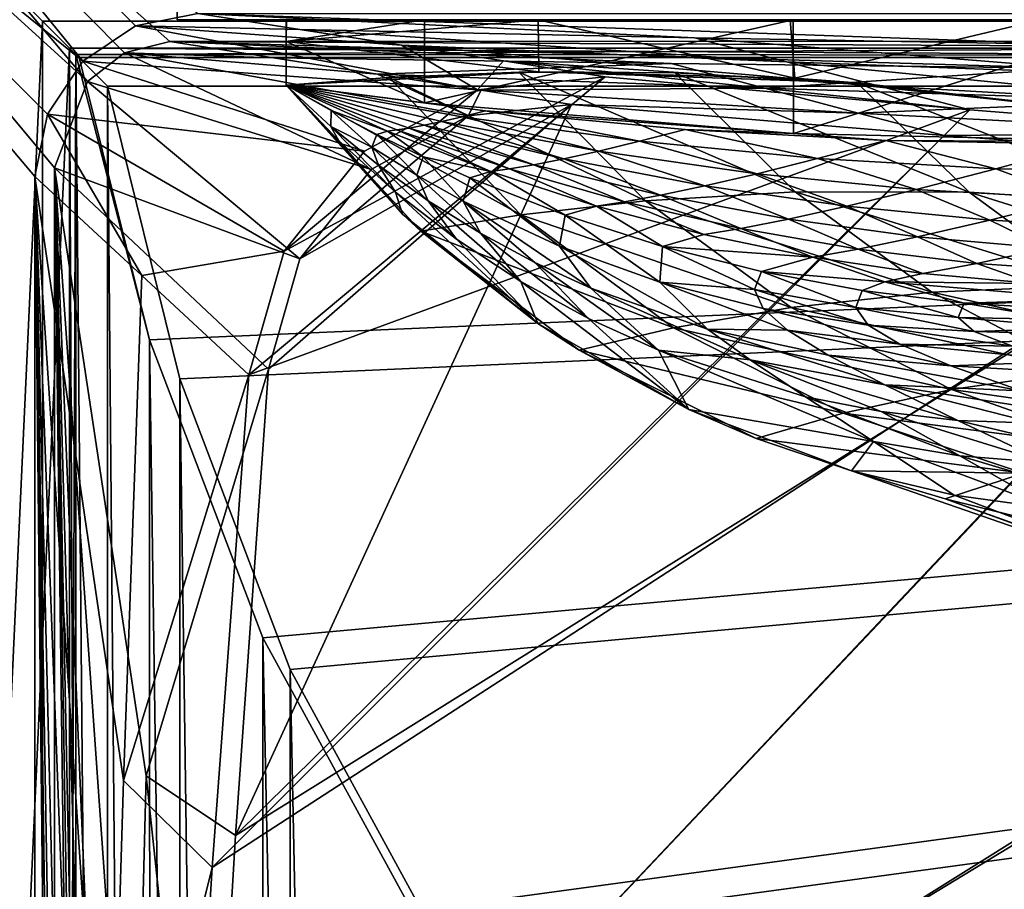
# Model space of a CAD drawing. Header units: metres. Extents: x -904 to 0, y -908 to 0.
# Tile 76 of 160: x -854 to -764, y -131 to -52. Entities that reach past the tile are written whole.
import ezdxf

# ---------------------------------------------------------------- set-up
doc = ezdxf.new("R2010")
doc.units = ezdxf.units.M

msp = doc.modelspace()

# ---------------------------------------------------------------- linework, layer by layer
at = {"layer": 'top'}
for points in [[(-839.977356, -51.567074, 2063.059814), (-839.977417, -43.566975, 2063.059814), (-839.977356, -51.567074, 163.059692)], [(-839.977417, -43.566975, 2063.059814), (-839.977417, -43.566975, 163.059692), (-839.977356, -51.567074, 163.059692)], [(-239.308899, -51.564125, 2063.059814), (-839.977417, -43.566975, 2063.059814), (-839.977356, -51.567074, 2063.059814)], [(-839.977356, -51.567074, 163.059692), (-839.977417, -43.566975, 163.059692), (-239.308899, -51.564125, 163.059692)], [(-239.308899, -51.564125, 163.059692), (-446.597717, -51.562679, 178.448685), (-839.977356, -51.567074, 163.059692)], [(-446.597717, -51.562679, 178.448685), (-467.232391, -51.565266, 179.128387), (-839.977356, -51.567074, 163.059692)], [(-839.977356, -51.567074, 2063.059814), (-467.355255, -51.565228, 2039.645508), (-239.308899, -51.564125, 2063.059814)], [(-519.952271, -51.565491, 2038.379517), (-467.355255, -51.565228, 2039.645508), (-839.977356, -51.567074, 2063.059814)], [(-839.977356, -51.567074, 163.059692), (-467.232391, -51.565266, 179.128387), (-488.072296, -51.565376, 181.206223)], [(-488.072296, -51.565376, 181.206223), (-509.120331, -51.565487, 184.762558), (-839.977356, -51.567074, 163.059692)], [(-509.120331, -51.565487, 184.762558), (-530.752747, -51.565582, 190.011917), (-839.977356, -51.567074, 163.059692)], [(-572.431702, -51.56575, 2034.584595), (-519.952271, -51.565491, 2038.379517), (-839.977356, -51.567074, 2063.059814)], [(-839.977356, -51.567074, 163.059692), (-530.752747, -51.565582, 190.011917), (-552.826843, -51.565697, 197.137772)], [(-552.826843, -51.565697, 197.137772), (-575.18042, -51.565811, 206.322891), (-839.977356, -51.567074, 163.059692)], [(-839.977356, -51.567074, 2063.059814), (-750.220703, -51.566608, 2041.852539), (-572.431702, -51.56575, 2034.584595)], [(-575.18042, -51.565811, 206.322891), (-716.040283, -51.566532, 218.190094), (-839.977356, -51.567074, 163.059692)], [(-839.977356, -51.567074, 163.059692), (-716.040283, -51.566532, 218.190094), (-738.257874, -51.566612, 215.371262)], [(-783.547546, -51.566772, 2047.543701), (-750.220703, -51.566608, 2041.852539), (-839.977356, -51.567074, 2063.059814)], [(-738.257874, -51.566612, 215.371262), (-760.885986, -51.56675, 213.047821), (-839.977356, -51.567074, 163.059692)], [(-760.885986, -51.56675, 213.047821), (-783.818665, -51.566849, 211.260315), (-839.977356, -51.567074, 163.059692)], [(-817.303101, -51.566936, 2049.44873), (-783.547546, -51.566772, 2047.543701), (-839.977356, -51.567074, 2063.059814)], [(-839.977356, -51.567074, 163.059692), (-783.818665, -51.566849, 211.260315), (-806.891174, -51.56694, 210.037842)], [(-839.977356, -51.567074, 2063.059814), (-829.977356, -51.567417, 2049.44873), (-817.303101, -51.566936, 2049.44873)], [(-806.891174, -51.56694, 210.037842), (-829.9599, -51.567055, 209.390945), (-839.977356, -51.567074, 163.059692)], [(-829.9599, -51.567055, 209.390945), (-829.977356, -51.567417, 660.948853), (-839.977356, -51.567074, 163.059692)], [(-839.977356, -51.567074, 163.059692), (-829.977356, -51.567417, 660.948853), (-839.977356, -51.567074, 2063.059814)], [(-829.977356, -51.567417, 660.948853), (-829.977356, -51.567417, 2049.44873), (-839.977356, -51.567074, 2063.059814)], [(-817.303101, -59.183365, 2048.105957), (-817.303101, -51.566936, 2049.44873), (-829.977356, -53.567028, 2049.096191)], [(-829.977356, -53.567028, 2049.096191), (-817.303101, -51.566936, 2049.44873), (-829.977356, -51.567417, 2049.44873)], [(-806.840271, -56.34148, 210.88269), (-829.977356, -53.567417, 209.743622), (-806.891174, -51.56694, 210.037842)], [(-806.891174, -51.56694, 210.037842), (-829.977356, -53.567417, 209.743622), (-829.9599, -51.567055, 209.390945)], [(-829.977356, -51.567417, 660.948853), (-829.9599, -51.567055, 209.390945), (-829.977356, -53.567417, 209.743622)], [(-829.977356, -53.567417, 660.948853), (-829.977356, -51.567417, 660.948853), (-829.977356, -53.567417, 209.743622)], [(-829.977356, -51.567417, 2049.44873), (-829.977356, -51.567417, 660.948853), (-829.977356, -53.567028, 2049.096191)], [(-829.977356, -51.567417, 660.948853), (-829.977356, -53.567417, 660.948853), (-829.977356, -53.567028, 2049.096191)], [(-783.547546, -51.566772, 2047.543701), (-817.303101, -59.183365, 2048.105957), (-783.512085, -62.000507, 2045.699951)], [(-783.547546, -51.566772, 2047.543701), (-817.303101, -51.566936, 2049.44873), (-817.303101, -59.183365, 2048.105957)], [(-783.382935, -56.923481, 212.235397), (-806.891174, -51.56694, 210.037842), (-783.818665, -51.566849, 211.260315)], [(-783.382935, -56.923481, 212.235397), (-806.840271, -56.34148, 210.88269), (-806.891174, -51.56694, 210.037842)], [(-760.885986, -51.56675, 213.047821), (-783.382935, -56.923481, 212.235397), (-783.818665, -51.566849, 211.260315)], [(-750.220703, -51.566608, 2041.852539), (-783.547546, -51.566772, 2047.543701), (-783.512085, -62.000507, 2045.699951)], [(-750.220703, -51.566608, 2041.852539), (-783.512085, -62.000507, 2045.699951), (-750.219421, -62.755829, 2039.87915)], [(-760.003235, -59.34293, 214.505005), (-783.382935, -56.923481, 212.235397), (-760.885986, -51.56675, 213.047821)], [(-829.977295, -57.567417, 660.948853), (-829.977356, -53.567417, 660.948853), (-829.977478, -57.567192, 627.740967)], [(-829.977356, -53.567417, 660.948853), (-829.977356, -53.567417, 209.743622), (-829.977478, -57.567192, 627.740967)], [(-829.977478, -57.567192, 627.740967), (-829.977356, -53.567417, 209.743622), (-829.977051, -57.567383, 210.448822)], [(-829.977295, -57.567417, 2048.390869), (-817.303101, -59.183365, 2048.105957), (-829.977356, -53.567028, 2049.096191)], [(-829.977295, -57.567417, 2048.390869), (-829.977356, -53.567028, 2049.096191), (-829.977295, -57.567417, 1377.948853)], [(-829.977356, -53.567028, 2049.096191), (-829.977356, -53.567417, 660.948853), (-829.977295, -57.567417, 1377.948853)], [(-806.840271, -56.34148, 210.88269), (-829.977051, -57.567383, 210.448822), (-829.977356, -53.567417, 209.743622)], [(-829.977295, -57.567417, 1377.948853), (-829.977356, -53.567417, 660.948853), (-829.977295, -57.567417, 1019.238037)], [(-829.977356, -53.567417, 660.948853), (-829.977295, -57.567417, 661.266418), (-829.977295, -57.567417, 1019.238037)], [(-829.977356, -53.567417, 660.948853), (-829.977295, -57.567417, 660.948853), (-829.977295, -57.567417, 661.266418)], [(-806.840271, -56.34148, 210.88269), (-808.682251, -56.373291, 559.949585), (-829.977051, -57.567383, 210.448822)], [(-808.682251, -56.373291, 559.949585), (-820.551208, -56.851261, 593.515869), (-829.977051, -57.567383, 210.448822)], [(-797.069763, -68.160744, 560.698425), (-820.551208, -56.851261, 593.515869), (-808.682251, -56.373291, 559.949585)], [(-806.840271, -56.34148, 210.88269), (-794.383484, -56.421658, 527.164063), (-808.682251, -56.373291, 559.949585)], [(-797.069763, -68.160744, 560.698425), (-808.682251, -56.373291, 559.949585), (-783.368286, -67.352371, 528.251831)], [(-808.682251, -56.373291, 559.949585), (-794.383484, -56.421658, 527.164063), (-783.368286, -67.352371, 528.251831)], [(-783.382935, -56.923481, 212.235397), (-777.687378, -57.342358, 495.326935), (-806.840271, -56.34148, 210.88269)], [(-777.687378, -57.342358, 495.326935), (-794.383484, -56.421658, 527.164063), (-806.840271, -56.34148, 210.88269)], [(-783.368286, -67.352371, 528.251831), (-794.383484, -56.421658, 527.164063), (-767.424622, -67.361702, 496.708527)], [(-794.383484, -56.421658, 527.164063), (-777.687378, -57.342358, 495.326935), (-767.424622, -67.361702, 496.708527)], [(-808.499451, -69.455406, 593.896729), (-829.977478, -57.567192, 627.740967), (-820.551208, -56.851261, 593.515869)], [(-829.977051, -57.567383, 210.448822), (-820.551208, -56.851261, 593.515869), (-829.977478, -57.567192, 627.740967)], [(-817.647156, -70.960884, 627.740967), (-829.977478, -57.567192, 627.740967), (-808.499451, -69.455406, 593.896729)], [(-817.647156, -70.960884, 627.740967), (-819.327393, -69.40374, 660.956482), (-829.977478, -57.567192, 627.740967)], [(-819.327393, -69.40374, 660.956482), (-829.977295, -57.567417, 660.948853), (-829.977478, -57.567192, 627.740967)], [(-819.327393, -69.40374, 660.956482), (-829.977295, -57.567417, 661.266418), (-829.977295, -57.567417, 660.948853)], [(-829.977295, -57.567417, 1019.238037), (-829.977295, -57.567417, 661.266418), (-825.165039, -62.669281, 839.718262)], [(-829.977295, -57.567417, 661.266418), (-819.327393, -69.40374, 660.956482), (-825.165039, -62.669281, 839.718262)], [(-825.858093, -59.896976, 1377.948853), (-829.977295, -57.567417, 1377.948853), (-825.881348, -61.356159, 1019.153625)], [(-829.977295, -57.567417, 1377.948853), (-829.977295, -57.567417, 1019.238037), (-825.881348, -61.356159, 1019.153625)], [(-825.881348, -61.356159, 1019.153625), (-829.977295, -57.567417, 1019.238037), (-825.165039, -62.669281, 839.718262)], [(-825.858093, -59.896976, 1377.948853), (-820.718567, -61.793884, 1542.077759), (-829.977295, -57.567417, 1377.948853)], [(-820.718567, -61.793884, 1542.077759), (-819.849792, -61.675266, 1624.141602), (-829.977295, -57.567417, 1377.948853)], [(-829.977295, -57.567417, 1377.948853), (-819.849792, -61.675266, 1624.141602), (-818.726624, -61.493801, 1706.204346)], [(-817.303101, -59.183365, 2048.105957), (-829.977295, -57.567417, 2048.390869), (-811.740112, -59.927769, 2034.453003)], [(-811.740112, -59.927769, 2034.453003), (-829.977295, -57.567417, 2048.390869), (-813.854126, -60.460445, 1952.391479)], [(-829.977295, -57.567417, 2048.390869), (-815.725525, -60.89407, 1870.329468), (-813.854126, -60.460445, 1952.391479)], [(-829.977295, -57.567417, 2048.390869), (-829.977295, -57.567417, 1377.948853), (-815.725525, -60.89407, 1870.329468)], [(-829.977295, -57.567417, 1377.948853), (-817.350769, -61.236, 1788.266846), (-815.725525, -60.89407, 1870.329468)], [(-818.726624, -61.493801, 1706.204346), (-817.350769, -61.236, 1788.266846), (-829.977295, -57.567417, 1377.948853)], [(-808.499451, -69.455406, 593.896729), (-820.551208, -56.851261, 593.515869), (-797.069763, -68.160744, 560.698425)], [(-760.003235, -59.34293, 214.505005), (-758.643005, -59.54063, 464.616974), (-783.382935, -56.923481, 212.235397)], [(-758.643005, -59.54063, 464.616974), (-777.687378, -57.342358, 495.326935), (-783.382935, -56.923481, 212.235397)], [(-767.424622, -67.361702, 496.708527), (-777.687378, -57.342358, 495.326935), (-749.283997, -68.575119, 466.229614)], [(-777.687378, -57.342358, 495.326935), (-758.643005, -59.54063, 464.616974), (-749.283997, -68.575119, 466.229614)], [(-783.512085, -62.000507, 2045.699951), (-817.303101, -59.183365, 2048.105957), (-811.740112, -59.927769, 2034.453003)], [(-825.858093, -59.896976, 1377.948853), (-825.881348, -61.356159, 1019.153625), (-822.138, -63.253952, 1198.504395)], [(-821.679932, -62.089394, 1377.948853), (-825.858093, -59.896976, 1377.948853), (-822.138, -63.253952, 1198.504395)], [(-825.858093, -59.896976, 1377.948853), (-821.679932, -62.089394, 1377.948853), (-820.718567, -61.793884, 1542.077759)], [(-811.740112, -59.927769, 2034.453003), (-813.854126, -60.460445, 1952.391479), (-797.625305, -62.706367, 1952.526245)], [(-783.512085, -62.000507, 2045.699951), (-811.740112, -59.927769, 2034.453003), (-793.427063, -61.616245, 2034.453003)], [(-793.427063, -61.616245, 2034.453003), (-811.740112, -59.927769, 2034.453003), (-797.625305, -62.706367, 1952.526245)], [(-817.350769, -61.236, 1788.266846), (-818.726624, -61.493801, 1706.204346), (-807.290527, -64.856674, 1706.455444)], [(-815.725525, -60.89407, 1870.329468), (-817.350769, -61.236, 1788.266846), (-804.563416, -64.314201, 1788.520508)], [(-804.563416, -64.314201, 1788.520508), (-817.350769, -61.236, 1788.266846), (-807.290527, -64.856674, 1706.455444)], [(-813.854126, -60.460445, 1952.391479), (-815.725525, -60.89407, 1870.329468), (-801.3396, -63.601624, 1870.546509)], [(-801.3396, -63.601624, 1870.546509), (-815.725525, -60.89407, 1870.329468), (-804.563416, -64.314201, 1788.520508)], [(-797.625305, -62.706367, 1952.526245), (-813.854126, -60.460445, 1952.391479), (-801.3396, -63.601624, 1870.546509)], [(-822.138, -63.253952, 1198.504395), (-825.881348, -61.356159, 1019.153625), (-821.538818, -64.891029, 1019.065735)], [(-825.881348, -61.356159, 1019.153625), (-819.958313, -67.385384, 839.637512), (-821.538818, -64.891029, 1019.065735)], [(-825.881348, -61.356159, 1019.153625), (-825.165039, -62.669281, 839.718262), (-819.958313, -67.385384, 839.637512)], [(-821.679932, -62.089394, 1377.948853), (-822.138, -63.253952, 1198.504395), (-818.012451, -65.822205, 1198.452148)], [(-821.679932, -62.089394, 1377.948853), (-817.443665, -64.145065, 1377.948853), (-820.718567, -61.793884, 1542.077759)], [(-817.443665, -64.145065, 1377.948853), (-821.679932, -62.089394, 1377.948853), (-818.012451, -65.822205, 1198.452148)], [(-820.718567, -61.793884, 1542.077759), (-811.233337, -65.494736, 1542.235596), (-819.849792, -61.675266, 1624.141602)], [(-820.718567, -61.793884, 1542.077759), (-817.443665, -64.145065, 1377.948853), (-811.233337, -65.494736, 1542.235596)], [(-819.849792, -61.675266, 1624.141602), (-809.515015, -65.24205, 1624.357666), (-818.726624, -61.493801, 1706.204346)], [(-811.233337, -65.494736, 1542.235596), (-809.515015, -65.24205, 1624.357666), (-819.849792, -61.675266, 1624.141602)], [(-818.726624, -61.493801, 1706.204346), (-809.515015, -65.24205, 1624.357666), (-807.290527, -64.856674, 1706.455444)], [(-797.625305, -62.706367, 1952.526245), (-781.320801, -64.300728, 1952.658936), (-793.427063, -61.616245, 2034.453003)], [(-775.069092, -62.629826, 2034.453003), (-783.512085, -62.000507, 2045.699951), (-793.427063, -61.616245, 2034.453003)], [(-781.320801, -64.300728, 1952.658936), (-775.069092, -62.629826, 2034.453003), (-793.427063, -61.616245, 2034.453003)], [(-750.219421, -62.755829, 2039.87915), (-783.512085, -62.000507, 2045.699951), (-775.069092, -62.629826, 2034.453003)], [(-825.165039, -62.669281, 839.718262), (-819.327393, -69.40374, 660.956482), (-819.958313, -67.385384, 839.637512)], [(-801.3396, -63.601624, 1870.546509), (-786.84906, -65.684097, 1870.760498), (-797.625305, -62.706367, 1952.526245)], [(-786.84906, -65.684097, 1870.760498), (-781.320801, -64.300728, 1952.658936), (-797.625305, -62.706367, 1952.526245)], [(-775.069092, -62.629826, 2034.453003), (-781.320801, -64.300728, 1952.658936), (-764.966614, -65.241295, 1952.789307)], [(-756.689697, -62.967751, 2034.453003), (-750.219421, -62.755829, 2039.87915), (-775.069092, -62.629826, 2034.453003)], [(-756.689697, -62.967751, 2034.453003), (-775.069092, -62.629826, 2034.453003), (-764.966614, -65.241295, 1952.789307)], [(-764.966614, -65.241295, 1952.789307), (-748.58783, -65.526627, 1952.917114), (-756.689697, -62.967751, 2034.453003)], [(-818.012451, -65.822205, 1198.452148), (-822.138, -63.253952, 1198.504395), (-816.965881, -68.156677, 1018.97467)], [(-822.138, -63.253952, 1198.504395), (-821.538818, -64.891029, 1019.065735), (-816.965881, -68.156677, 1018.97467)], [(-804.563416, -64.314201, 1788.520508), (-791.644836, -66.794395, 1788.770874), (-801.3396, -63.601624, 1870.546509)], [(-791.644836, -66.794395, 1788.770874), (-786.84906, -65.684097, 1870.760498), (-801.3396, -63.601624, 1870.546509)], [(-816.965881, -68.156677, 1018.97467), (-821.538818, -64.891029, 1019.065735), (-814.387878, -71.688072, 839.553162)], [(-821.538818, -64.891029, 1019.065735), (-819.958313, -67.385384, 839.637512), (-814.387878, -71.688072, 839.553162)], [(-818.012451, -65.822205, 1198.452148), (-813.763428, -68.196999, 1198.398438), (-817.443665, -64.145065, 1377.948853)], [(-813.763428, -68.196999, 1198.398438), (-813.152405, -66.063393, 1377.948853), (-817.443665, -64.145065, 1377.948853)], [(-817.443665, -64.145065, 1377.948853), (-813.152405, -66.063393, 1377.948853), (-811.233337, -65.494736, 1542.235596)], [(-809.515015, -65.24205, 1624.357666), (-799.004517, -68.25634, 1624.57251), (-807.290527, -64.856674, 1706.455444)], [(-807.290527, -64.856674, 1706.455444), (-795.699463, -67.646606, 1706.703857), (-804.563416, -64.314201, 1788.520508)], [(-807.290527, -64.856674, 1706.455444), (-799.004517, -68.25634, 1624.57251), (-795.699463, -67.646606, 1706.703857)], [(-795.699463, -67.646606, 1706.703857), (-791.644836, -66.794395, 1788.770874), (-804.563416, -64.314201, 1788.520508)], [(-781.320801, -64.300728, 1952.658936), (-786.84906, -65.684097, 1870.760498), (-772.281738, -67.137718, 1870.970947)], [(-764.966614, -65.241295, 1952.789307), (-781.320801, -64.300728, 1952.658936), (-772.281738, -67.137718, 1870.970947)], [(-816.965881, -68.156677, 1018.97467), (-812.184326, -71.136375, 1018.880737), (-818.012451, -65.822205, 1198.452148)], [(-812.184326, -71.136375, 1018.880737), (-813.763428, -68.196999, 1198.398438), (-818.012451, -65.822205, 1198.452148)], [(-811.233337, -65.494736, 1542.235596), (-813.152405, -66.063393, 1377.948853), (-804.421814, -69.483337, 1377.948853)], [(-809.515015, -65.24205, 1624.357666), (-811.233337, -65.494736, 1542.235596), (-801.554932, -68.65638, 1542.393066)], [(-811.233337, -65.494736, 1542.235596), (-804.421814, -69.483337, 1377.948853), (-801.554932, -68.65638, 1542.393066)], [(-799.004517, -68.25634, 1624.57251), (-809.515015, -65.24205, 1624.357666), (-801.554932, -68.65638, 1542.393066)], [(-786.84906, -65.684097, 1870.760498), (-791.644836, -66.794395, 1788.770874), (-778.624084, -68.671196, 1789.017456)], [(-772.281738, -67.137718, 1870.970947), (-786.84906, -65.684097, 1870.760498), (-778.624084, -68.671196, 1789.017456)], [(-772.281738, -67.137718, 1870.970947), (-757.6651, -67.959587, 1871.17749), (-764.966614, -65.241295, 1952.789307)], [(-757.6651, -67.959587, 1871.17749), (-748.58783, -65.526627, 1952.917114), (-764.966614, -65.241295, 1952.789307)], [(-813.152405, -66.063393, 1377.948853), (-813.763428, -68.196999, 1198.398438), (-804.940002, -72.338387, 1198.286621)], [(-804.421814, -69.483337, 1377.948853), (-813.152405, -66.063393, 1377.948853), (-804.940002, -72.338387, 1198.286621)], [(-819.327393, -69.40374, 660.956482), (-806.934814, -79.402489, 660.694641), (-819.958313, -67.385384, 839.637512)], [(-819.958313, -67.385384, 839.637512), (-806.934814, -79.402489, 660.694641), (-814.387878, -71.688072, 839.553162)], [(-783.368286, -67.352371, 528.251831), (-770.84729, -76.531425, 529.465881), (-797.069763, -68.160744, 560.698425)], [(-791.644836, -66.794395, 1788.770874), (-795.699463, -67.646606, 1706.703857), (-783.983093, -69.856628, 1706.949097)], [(-778.624084, -68.671196, 1789.017456), (-791.644836, -66.794395, 1788.770874), (-783.983093, -69.856628, 1706.949097)], [(-767.424622, -67.361702, 496.708527), (-755.866333, -75.886841, 498.220551), (-783.368286, -67.352371, 528.251831)], [(-755.866333, -75.886841, 498.220551), (-770.84729, -76.531425, 529.465881), (-783.368286, -67.352371, 528.251831)], [(-778.624084, -68.671196, 1789.017456), (-765.530029, -69.940224, 1789.259644), (-772.281738, -67.137718, 1870.970947)], [(-765.530029, -69.940224, 1789.259644), (-757.6651, -67.959587, 1871.17749), (-772.281738, -67.137718, 1870.970947)], [(-749.283997, -68.575119, 466.229614), (-738.835938, -76.369728, 467.962616), (-767.424622, -67.361702, 496.708527)], [(-738.835938, -76.369728, 467.962616), (-755.866333, -75.886841, 498.220551), (-767.424622, -67.361702, 496.708527)], [(-814.387878, -71.688072, 839.553162), (-808.491272, -75.549576, 839.46582), (-816.965881, -68.156677, 1018.97467)], [(-808.491272, -75.549576, 839.46582), (-812.184326, -71.136375, 1018.880737), (-816.965881, -68.156677, 1018.97467)], [(-812.184326, -71.136375, 1018.880737), (-807.215637, -73.815102, 1018.784363), (-813.763428, -68.196999, 1198.398438)], [(-807.215637, -73.815102, 1018.784363), (-802.081665, -76.180763, 1018.685852), (-813.763428, -68.196999, 1198.398438)], [(-813.763428, -68.196999, 1198.398438), (-802.081665, -76.180763, 1018.685852), (-804.940002, -72.338387, 1198.286621)], [(-783.737427, -77.940659, 561.552246), (-808.499451, -69.455406, 593.896729), (-797.069763, -68.160744, 560.698425)], [(-801.554932, -68.65638, 1542.393066), (-791.714417, -71.269104, 1542.549683), (-799.004517, -68.25634, 1624.57251)], [(-799.004517, -68.25634, 1624.57251), (-788.348694, -70.709717, 1624.785278), (-795.699463, -67.646606, 1706.703857)], [(-791.714417, -71.269104, 1542.549683), (-788.348694, -70.709717, 1624.785278), (-799.004517, -68.25634, 1624.57251)], [(-770.84729, -76.531425, 529.465881), (-783.737427, -77.940659, 561.552246), (-797.069763, -68.160744, 560.698425)], [(-795.699463, -67.646606, 1706.703857), (-788.348694, -70.709717, 1624.785278), (-783.983093, -69.856628, 1706.949097)], [(-757.6651, -67.959587, 1871.17749), (-765.530029, -69.940224, 1789.259644), (-752.391846, -70.598877, 1789.496826)], [(-806.934814, -79.402489, 660.694641), (-819.327393, -69.40374, 660.956482), (-817.647156, -70.960884, 627.740967)], [(-804.421814, -69.483337, 1377.948853), (-795.509399, -72.346771, 1377.948853), (-801.554932, -68.65638, 1542.393066)], [(-801.554932, -68.65638, 1542.393066), (-795.509399, -72.346771, 1377.948853), (-791.714417, -71.269104, 1542.549683)], [(-783.983093, -69.856628, 1706.949097), (-772.171204, -71.480919, 1707.19043), (-778.624084, -68.671196, 1789.017456)], [(-772.171204, -71.480919, 1707.19043), (-765.530029, -69.940224, 1789.259644), (-778.624084, -68.671196, 1789.017456)], [(-794.509888, -79.80249, 594.342224), (-817.647156, -70.960884, 627.740967), (-808.499451, -69.455406, 593.896729)], [(-794.509888, -79.80249, 594.342224), (-808.499451, -69.455406, 593.896729), (-783.737427, -77.940659, 561.552246)], [(-804.421814, -69.483337, 1377.948853), (-804.940002, -72.338387, 1198.286621), (-795.755066, -75.633667, 1198.169922)], [(-795.509399, -72.346771, 1377.948853), (-804.421814, -69.483337, 1377.948853), (-795.755066, -75.633667, 1198.169922)], [(-788.348694, -70.709717, 1624.785278), (-777.57782, -72.595024, 1624.995483), (-783.983093, -69.856628, 1706.949097)], [(-783.983093, -69.856628, 1706.949097), (-777.57782, -72.595024, 1624.995483), (-772.171204, -71.480919, 1707.19043)], [(-765.530029, -69.940224, 1789.259644), (-772.171204, -71.480919, 1707.19043), (-760.293823, -72.515564, 1707.427246)], [(-752.391846, -70.598877, 1789.496826), (-765.530029, -69.940224, 1789.259644), (-760.293823, -72.515564, 1707.427246)], [(-803.156372, -81.858925, 627.740967), (-817.647156, -70.960884, 627.740967), (-794.509888, -79.80249, 594.342224)], [(-803.156372, -81.858925, 627.740967), (-806.934814, -79.402489, 660.694641), (-817.647156, -70.960884, 627.740967)], [(-808.491272, -75.549576, 839.46582), (-802.307129, -78.944008, 839.376038), (-812.184326, -71.136375, 1018.880737)], [(-802.307129, -78.944008, 839.376038), (-807.215637, -73.815102, 1018.784363), (-812.184326, -71.136375, 1018.880737)], [(-791.714417, -71.269104, 1542.549683), (-781.742615, -73.324615, 1542.704956), (-788.348694, -70.709717, 1624.785278)], [(-781.742615, -73.324615, 1542.704956), (-777.57782, -72.595024, 1624.995483), (-788.348694, -70.709717, 1624.785278)], [(-806.934814, -79.402489, 660.694641), (-808.491272, -75.549576, 839.46582), (-814.387878, -71.688072, 839.553162)], [(-795.509399, -72.346771, 1377.948853), (-781.742615, -73.324615, 1542.704956), (-791.714417, -71.269104, 1542.549683)], [(-777.57782, -72.595024, 1624.995483), (-766.722534, -73.907089, 1625.202515), (-772.171204, -71.480919, 1707.19043)], [(-772.171204, -71.480919, 1707.19043), (-766.722534, -73.907089, 1625.202515), (-760.293823, -72.515564, 1707.427246)], [(-802.081665, -76.180763, 1018.685852), (-791.407349, -79.931107, 1018.484314), (-804.940002, -72.338387, 1198.286621)], [(-804.940002, -72.338387, 1198.286621), (-791.407349, -79.931107, 1018.484314), (-795.755066, -75.633667, 1198.169922)], [(-795.509399, -72.346771, 1377.948853), (-795.755066, -75.633667, 1198.169922), (-787.087708, -76.290703, 1287.999023)], [(-786.436157, -74.65007, 1377.948853), (-795.509399, -72.346771, 1377.948853), (-787.087708, -76.290703, 1287.999023)], [(-795.509399, -72.346771, 1377.948853), (-786.436157, -74.65007, 1377.948853), (-781.742615, -73.324615, 1542.704956)], [(-781.742615, -73.324615, 1542.704956), (-771.670654, -74.816589, 1542.858398), (-777.57782, -72.595024, 1624.995483)], [(-771.670654, -74.816589, 1542.858398), (-766.722534, -73.907089, 1625.202515), (-777.57782, -72.595024, 1624.995483)], [(-766.722534, -73.907089, 1625.202515), (-755.814087, -74.641838, 1625.405884), (-760.293823, -72.515564, 1707.427246)], [(-795.874512, -81.851143, 839.284241), (-807.215637, -73.815102, 1018.784363), (-802.307129, -78.944008, 839.376038)], [(-802.081665, -76.180763, 1018.685852), (-807.215637, -73.815102, 1018.784363), (-795.874512, -81.851143, 839.284241)], [(-786.436157, -74.65007, 1377.948853), (-775.150879, -75.608948, 1460.43103), (-781.742615, -73.324615, 1542.704956)], [(-781.742615, -73.324615, 1542.704956), (-775.150879, -75.608948, 1460.43103), (-771.670654, -74.816589, 1542.858398)], [(-771.670654, -74.816589, 1542.858398), (-761.530884, -75.739838, 1543.009399), (-766.722534, -73.907089, 1625.202515)], [(-761.530884, -75.739838, 1543.009399), (-755.814087, -74.641838, 1625.405884), (-766.722534, -73.907089, 1625.202515)], [(-786.436157, -74.65007, 1377.948853), (-787.087708, -76.290703, 1287.999023), (-777.814575, -77.941246, 1287.936035)], [(-777.221619, -76.385239, 1377.948853), (-786.436157, -74.65007, 1377.948853), (-777.814575, -77.941246, 1287.936035)], [(-786.436157, -74.65007, 1377.948853), (-777.221619, -76.385239, 1377.948853), (-775.150879, -75.608948, 1460.43103)], [(-775.150879, -75.608948, 1460.43103), (-761.530884, -75.739838, 1543.009399), (-771.670654, -74.816589, 1542.858398)], [(-806.934814, -79.402489, 660.694641), (-793.110535, -87.305923, 660.487671), (-808.491272, -75.549576, 839.46582)], [(-793.110535, -87.305923, 660.487671), (-802.307129, -78.944008, 839.376038), (-808.491272, -75.549576, 839.46582)], [(-791.407349, -79.931107, 1018.484314), (-784.058411, -80.023506, 1108.13208), (-795.755066, -75.633667, 1198.169922)], [(-795.755066, -75.633667, 1198.169922), (-784.058411, -80.023506, 1108.13208), (-786.300537, -78.04879, 1198.049438)], [(-787.087708, -76.290703, 1287.999023), (-795.755066, -75.633667, 1198.169922), (-786.300537, -78.04879, 1198.049438)], [(-777.221619, -76.385239, 1377.948853), (-767.885132, -77.542984, 1377.948853), (-775.150879, -75.608948, 1460.43103)], [(-775.150879, -75.608948, 1460.43103), (-767.885132, -77.542984, 1377.948853), (-755.966309, -77.179573, 1458.612061)], [(-775.150879, -75.608948, 1460.43103), (-755.966309, -77.179573, 1458.612061), (-761.530884, -75.739838, 1543.009399)], [(-802.081665, -76.180763, 1018.685852), (-795.874512, -81.851143, 839.284241), (-787.497498, -82.738747, 928.739868)], [(-791.407349, -79.931107, 1018.484314), (-802.081665, -76.180763, 1018.685852), (-787.497498, -82.738747, 928.739868)], [(-777.814575, -77.941246, 1287.936035), (-787.087708, -76.290703, 1287.999023), (-776.671631, -79.560501, 1197.926392)], [(-787.087708, -76.290703, 1287.999023), (-786.300537, -78.04879, 1198.049438), (-776.671631, -79.560501, 1197.926392)], [(-770.84729, -76.531425, 529.465881), (-757.114929, -83.752312, 530.77771), (-783.737427, -77.940659, 561.552246)], [(-777.221619, -76.385239, 1377.948853), (-777.814575, -77.941246, 1287.936035), (-768.440796, -78.8592, 1287.87146)], [(-767.885132, -77.542984, 1377.948853), (-777.221619, -76.385239, 1377.948853), (-768.440796, -78.8592, 1287.87146)], [(-755.866333, -75.886841, 498.220551), (-743.259094, -82.741211, 499.830872), (-770.84729, -76.531425, 529.465881)], [(-743.259094, -82.741211, 499.830872), (-757.114929, -83.752312, 530.77771), (-770.84729, -76.531425, 529.465881)], [(-768.440796, -78.8592, 1287.87146), (-759.029968, -79.038887, 1287.805908), (-767.885132, -77.542984, 1377.948853)], [(-767.885132, -77.542984, 1377.948853), (-758.452759, -78.114159, 1377.948853), (-755.966309, -77.179573, 1458.612061)], [(-759.029968, -79.038887, 1287.805908), (-758.452759, -78.114159, 1377.948853), (-767.885132, -77.542984, 1377.948853)], [(-769.027832, -85.47599, 562.489075), (-794.509888, -79.80249, 594.342224), (-783.737427, -77.940659, 561.552246)], [(-784.058411, -80.023506, 1108.13208), (-773.772095, -81.321632, 1107.959473), (-786.300537, -78.04879, 1198.049438)], [(-786.300537, -78.04879, 1198.049438), (-773.772095, -81.321632, 1107.959473), (-776.671631, -79.560501, 1197.926392)], [(-757.114929, -83.752312, 530.77771), (-769.027832, -85.47599, 562.489075), (-783.737427, -77.940659, 561.552246)], [(-768.440796, -78.8592, 1287.87146), (-777.814575, -77.941246, 1287.936035), (-766.965515, -80.156662, 1197.80249)], [(-777.814575, -77.941246, 1287.936035), (-776.671631, -79.560501, 1197.926392), (-766.965515, -80.156662, 1197.80249)], [(-793.110535, -87.305923, 660.487671), (-795.874512, -81.851143, 839.284241), (-802.307129, -78.944008, 839.376038)], [(-766.965515, -80.156662, 1197.80249), (-757.286438, -79.837059, 1197.679199), (-768.440796, -78.8592, 1287.87146)], [(-757.286438, -79.837059, 1197.679199), (-759.029968, -79.038887, 1287.805908), (-768.440796, -78.8592, 1287.87146)], [(-793.110535, -87.305923, 660.487671), (-806.934814, -79.402489, 660.694641), (-803.156372, -81.858925, 627.740967)], [(-778.972656, -87.624039, 594.839844), (-803.156372, -81.858925, 627.740967), (-794.509888, -79.80249, 594.342224)], [(-778.972656, -87.624039, 594.839844), (-794.509888, -79.80249, 594.342224), (-769.027832, -85.47599, 562.489075)], [(-791.407349, -79.931107, 1018.484314), (-787.497498, -82.738747, 928.739868), (-775.157959, -85.043076, 928.526428)], [(-784.058411, -80.023506, 1108.13208), (-791.407349, -79.931107, 1018.484314), (-780.34845, -82.320107, 1018.279419)], [(-791.407349, -79.931107, 1018.484314), (-775.157959, -85.043076, 928.526428), (-780.34845, -82.320107, 1018.279419)], [(-784.058411, -80.023506, 1108.13208), (-780.34845, -82.320107, 1018.279419), (-769.099792, -83.30719, 1018.075012)], [(-784.058411, -80.023506, 1108.13208), (-769.099792, -83.30719, 1018.075012), (-773.772095, -81.321632, 1107.959473)], [(-773.772095, -81.321632, 1107.959473), (-763.44281, -81.481102, 1107.788208), (-776.671631, -79.560501, 1197.926392)], [(-776.671631, -79.560501, 1197.926392), (-763.44281, -81.481102, 1107.788208), (-766.965515, -80.156662, 1197.80249)], [(-766.965515, -80.156662, 1197.80249), (-753.221619, -80.508522, 1107.621094), (-757.286438, -79.837059, 1197.679199)], [(-763.44281, -81.481102, 1107.788208), (-753.221619, -80.508522, 1107.621094), (-766.965515, -80.156662, 1197.80249)], [(-786.941162, -89.960182, 627.740967), (-803.156372, -81.858925, 627.740967), (-778.972656, -87.624039, 594.839844)], [(-786.941162, -89.960182, 627.740967), (-793.110535, -87.305923, 660.487671), (-803.156372, -81.858925, 627.740967)], [(-776.184204, -90.23365, 749.583557), (-795.874512, -81.851143, 839.284241), (-793.110535, -87.305923, 660.487671)], [(-795.874512, -81.851143, 839.284241), (-782.424255, -86.135422, 839.096924), (-787.497498, -82.738747, 928.739868)], [(-795.874512, -81.851143, 839.284241), (-776.184204, -90.23365, 749.583557), (-782.424255, -86.135422, 839.096924)], [(-769.099792, -83.30719, 1018.075012), (-757.860413, -82.879311, 1017.874878), (-773.772095, -81.321632, 1107.959473)], [(-773.772095, -81.321632, 1107.959473), (-757.860413, -82.879311, 1017.874878), (-763.44281, -81.481102, 1107.788208)], [(-787.497498, -82.738747, 928.739868), (-782.424255, -86.135422, 839.096924), (-775.490356, -87.486008, 839.002563)], [(-787.497498, -82.738747, 928.739868), (-768.47467, -88.296959, 838.908569), (-775.157959, -85.043076, 928.526428)], [(-775.490356, -87.486008, 839.002563), (-768.47467, -88.296959, 838.908569), (-787.497498, -82.738747, 928.739868)], [(-780.34845, -82.320107, 1018.279419), (-762.638306, -85.599525, 928.315369), (-769.099792, -83.30719, 1018.075012)], [(-780.34845, -82.320107, 1018.279419), (-775.157959, -85.043076, 928.526428), (-762.638306, -85.599525, 928.315369)], [(-769.099792, -83.30719, 1018.075012), (-750.205933, -84.398338, 928.111511), (-757.860413, -82.879311, 1017.874878)], [(-769.099792, -83.30719, 1018.075012), (-762.638306, -85.599525, 928.315369), (-750.205933, -84.398338, 928.111511)], [(-769.027832, -85.47599, 562.489075), (-757.114929, -83.752312, 530.77771), (-742.590393, -89.182762, 532.150024)], [(-753.426331, -90.956947, 563.47876), (-778.972656, -87.624039, 594.839844), (-769.027832, -85.47599, 562.489075)], [(-775.157959, -85.043076, 928.526428), (-768.47467, -88.296959, 838.908569), (-761.420654, -88.562546, 838.81543)], [(-775.157959, -85.043076, 928.526428), (-754.371826, -88.281158, 838.723877), (-762.638306, -85.599525, 928.315369)], [(-761.420654, -88.562546, 838.81543), (-754.371826, -88.281158, 838.723877), (-775.157959, -85.043076, 928.526428)], [(-753.426331, -90.956947, 563.47876), (-769.027832, -85.47599, 562.489075), (-742.590393, -89.182762, 532.150024)], [(-782.424255, -86.135422, 839.096924), (-768.277161, -91.545868, 749.52301), (-775.490356, -87.486008, 839.002563)], [(-776.184204, -90.23365, 749.583557), (-768.277161, -91.545868, 749.52301), (-782.424255, -86.135422, 839.096924)], [(-778.207214, -92.91716, 660.340759), (-793.110535, -87.305923, 660.487671), (-786.941162, -89.960182, 627.740967)], [(-778.207214, -92.91716, 660.340759), (-776.184204, -90.23365, 749.583557), (-793.110535, -87.305923, 660.487671)], [(-762.439697, -93.131081, 595.371582), (-786.941162, -89.960182, 627.740967), (-778.972656, -87.624039, 594.839844)], [(-762.439697, -93.131081, 595.371582), (-778.972656, -87.624039, 594.839844), (-753.426331, -90.956947, 563.47876)], [(-775.490356, -87.486008, 839.002563), (-768.277161, -91.545868, 749.52301), (-760.287415, -92.186539, 749.46283)], [(-775.490356, -87.486008, 839.002563), (-760.287415, -92.186539, 749.46283), (-768.47467, -88.296959, 838.908569)], [(-768.47467, -88.296959, 838.908569), (-752.271545, -92.149734, 749.403442), (-761.420654, -88.562546, 838.81543)], [(-760.287415, -92.186539, 749.46283), (-752.271545, -92.149734, 749.403442), (-768.47467, -88.296959, 838.908569)], [(-762.439697, -93.131081, 595.371582), (-778.207275, -92.91729, 627.740967), (-786.941162, -89.960182, 627.740967)], [(-778.207275, -92.91729, 627.740967), (-778.207214, -92.91716, 660.340759), (-786.941162, -89.960182, 627.740967)], [(-778.207214, -92.91716, 660.340759), (-768.792664, -95.14016, 660.282532), (-776.184204, -90.23365, 749.583557)], [(-768.792664, -95.14016, 660.282532), (-759.728516, -96.39563, 660.249634), (-776.184204, -90.23365, 749.583557)], [(-776.184204, -90.23365, 749.583557), (-759.728516, -96.39563, 660.249634), (-768.277161, -91.545868, 749.52301)], [(-759.728516, -96.39563, 660.249634), (-750.587524, -96.815796, 660.238647), (-768.277161, -91.545868, 749.52301)], [(-768.277161, -91.545868, 749.52301), (-750.587524, -96.815796, 660.238647), (-760.287415, -92.186539, 749.46283)], [(-738.150085, -106.787369, 659.977539), (-778.207214, -92.91716, 660.340759), (-778.207275, -92.91729, 627.740967)], [(-769.620239, -95.49382, 627.740967), (-778.207275, -92.91729, 627.740967), (-762.439697, -93.131081, 595.371582)], [(-778.207275, -92.91729, 627.740967), (-769.620239, -95.49382, 627.740967), (-738.150085, -106.787369, 659.977539)], [(-768.792664, -95.14016, 660.282532), (-778.207214, -92.91716, 660.340759), (-738.150085, -106.787369, 659.977539)], [(-729.808167, -105.344353, 596.419983), (-769.620239, -95.49382, 627.740967), (-762.439697, -93.131081, 595.371582)], [(-735.459351, -107.892639, 627.740967), (-769.620239, -95.49382, 627.740967), (-729.808167, -105.344353, 596.419983)], [(-769.620239, -95.49382, 627.740967), (-735.459351, -107.892639, 627.740967), (-738.150085, -106.787369, 659.977539)], [(-738.150085, -106.787369, 659.977539), (-759.728516, -96.39563, 660.249634), (-768.792664, -95.14016, 660.282532)]]:
    msp.add_3dface(points, dxfattribs=at)
at = {"layer": 'top0123458'}
for points in [[(-890.808289, -21.156561, 160.059708), (-882.848145, -13.196362, 160.059708), (-848.625793, -55.379208, 160.059708)], [(-882.848145, -13.196362, 160.059708), (-843.783691, -52.143795, 160.059708), (-848.625793, -55.379208, 160.059708)], [(-882.848145, -13.196362, 160.059708), (-838.07196, -51.007679, 160.059708), (-843.783691, -52.143795, 160.059708)], [(-887.808289, -21.156561, 163.059708), (-848.193542, -57.239868, 163.059708), (-882.848145, -16.196362, 163.059708)], [(-844.798462, -54.613621, 163.059708), (-840.648193, -53.564903, 163.059708), (-882.848145, -16.196362, 163.059708)], [(-840.648193, -53.564903, 163.059708), (-243.739731, -53.519718, 163.059708), (-882.848145, -16.196362, 163.059708)], [(-882.848145, -16.196362, 163.059708), (-243.739731, -53.519718, 163.059708), (-21.156561, -16.196362, 163.059708)], [(-882.848145, -16.196362, 163.059708), (-848.193542, -57.239868, 163.059708), (-844.798462, -54.613621, 163.059708)], [(-851.861267, -60.221352, 160.059708), (-852.997375, -65.933052, 160.059708), (-890.808289, -21.156561, 160.059708)], [(-852.997375, -65.933052, 160.059708), (-852.997375, -838.075195, 160.059708), (-890.808289, -21.156561, 160.059708)], [(-890.808289, -21.156561, 160.059708), (-852.997375, -838.075195, 160.059708), (-890.808289, -882.851196, 160.059708)], [(-848.625793, -55.379208, 160.059708), (-851.861267, -60.221352, 160.059708), (-890.808289, -21.156561, 160.059708)], [(-887.808289, -882.851196, 163.059708), (-851.22168, -839.286743, 163.059708), (-887.808289, -21.156561, 163.059708)], [(-851.22168, -839.286743, 163.059708), (-851.196777, -65.135635, 163.059708), (-887.808289, -21.156561, 163.059708)], [(-887.808289, -21.156561, 163.059708), (-851.196777, -65.135635, 163.059708), (-848.193542, -57.239868, 163.059708)], [(-843.783691, -52.143795, 160.059708), (-838.07196, -51.007679, 160.059708), (-828.743713, -52.453255, 151.04332)], [(-828.743713, -52.453255, 151.04332), (-838.07196, -51.007679, 160.059708), (-792.569336, -53.213612, 151.023407)], [(-838.07196, -51.007679, 160.059708), (-756.383728, -53.87439, 151.006119), (-792.569336, -53.213612, 151.023407)], [(-838.07196, -51.007679, 160.059708), (-245.037064, -51.013153, 160.059708), (-756.383728, -53.87439, 151.006119)], [(-848.625793, -55.379208, 160.059708), (-843.783691, -52.143795, 160.059708), (-812.467041, -57.985153, 123.962868)], [(-812.467041, -57.985153, 123.962868), (-843.783691, -52.143795, 160.059708), (-819.415466, -53.89883, 142.026932)], [(-843.783691, -52.143795, 160.059708), (-828.743713, -52.453255, 151.04332), (-819.415466, -53.89883, 142.026932)], [(-819.415466, -53.89883, 142.026932), (-828.743713, -52.453255, 151.04332), (-784.162048, -55.419205, 141.987122)], [(-828.743713, -52.453255, 151.04332), (-792.569336, -53.213612, 151.023407), (-784.162048, -55.419205, 141.987122)], [(-831.139282, -55.058971, 153.736267), (-840.648193, -53.564903, 163.059708), (-844.798462, -54.613621, 163.059708)], [(-840.648193, -53.564903, 163.059708), (-321.351837, -56.113968, 154.215454), (-243.739731, -53.519718, 163.059708)], [(-794.722351, -55.581902, 153.970291), (-758.300171, -56.021832, 154.161804), (-840.648193, -53.564903, 163.059708)], [(-758.300171, -56.021832, 154.161804), (-321.351837, -56.113968, 154.215454), (-840.648193, -53.564903, 163.059708)], [(-840.648193, -53.564903, 163.059708), (-831.139282, -55.058971, 153.736267), (-794.722351, -55.581902, 153.970291)], [(-810.087219, -55.344406, 133.010544), (-819.415466, -53.89883, 142.026932), (-775.754761, -57.624794, 132.950836)], [(-819.415466, -53.89883, 142.026932), (-784.162048, -55.419205, 141.987122), (-775.754761, -57.624794, 132.950836)], [(-819.415466, -53.89883, 142.026932), (-810.087219, -55.344406, 133.010544), (-812.467041, -57.985153, 123.962868)], [(-784.162048, -55.419205, 141.987122), (-792.569336, -53.213612, 151.023407), (-748.891479, -56.740417, 141.95253)], [(-792.569336, -53.213612, 151.023407), (-756.383728, -53.87439, 151.006119), (-748.891479, -56.740417, 141.95253)], [(-822.198608, -65.285965, 126.77272), (-844.798462, -54.613621, 163.059708), (-848.193542, -57.239868, 163.059708)], [(-822.198608, -65.285965, 126.77272), (-813.307373, -60.384686, 126.901062), (-844.798462, -54.613621, 163.059708)], [(-813.307373, -60.384686, 126.901062), (-821.63385, -56.550457, 144.407562), (-844.798462, -54.613621, 163.059708)], [(-844.798462, -54.613621, 163.059708), (-821.63385, -56.550457, 144.407562), (-831.139282, -55.058971, 153.736267)], [(-851.861267, -60.221352, 160.059708), (-848.625793, -55.379208, 160.059708), (-822.802551, -63.612343, 123.815521)], [(-822.802551, -63.612343, 123.815521), (-848.625793, -55.379208, 160.059708), (-812.467041, -57.985153, 123.962868)], [(-831.139282, -55.058971, 153.736267), (-821.63385, -56.550457, 144.407562), (-794.722351, -55.581902, 153.970291)], [(-821.63385, -56.550457, 144.407562), (-786.15271, -57.856777, 144.639053), (-794.722351, -55.581902, 153.970291)], [(-810.087219, -55.344406, 133.010544), (-800.758911, -56.789982, 123.994171), (-812.467041, -57.985153, 123.962868)], [(-800.758911, -56.789982, 123.994171), (-810.087219, -55.344406, 133.010544), (-767.347473, -59.830387, 123.914551)], [(-810.087219, -55.344406, 133.010544), (-775.754761, -57.624794, 132.950836), (-767.347473, -59.830387, 123.914551)], [(-786.15271, -57.856777, 144.639053), (-758.300171, -56.021832, 154.161804), (-794.722351, -55.581902, 153.970291)], [(-775.754761, -57.624794, 132.950836), (-784.162048, -55.419205, 141.987122), (-741.399231, -59.606445, 132.898956)], [(-784.162048, -55.419205, 141.987122), (-748.891479, -56.740417, 141.95253), (-741.399231, -59.606445, 132.898956)], [(-830.159363, -72.795563, 123.57505), (-800.758911, -56.789982, 123.994171), (-833.39563, -84.107132, 123.278839)], [(-800.758911, -56.789982, 123.994171), (-767.347473, -59.830387, 123.914551), (-833.39563, -84.107132, 123.278839)], [(-812.467041, -57.985153, 123.962868), (-800.758911, -56.789982, 123.994171), (-830.159363, -72.795563, 123.57505)], [(-821.63385, -56.550457, 144.407562), (-812.132507, -58.038654, 135.074081), (-786.15271, -57.856777, 144.639053)], [(-812.132507, -58.038654, 135.074081), (-821.63385, -56.550457, 144.407562), (-813.307373, -60.384686, 126.901062)], [(-786.15271, -57.856777, 144.639053), (-750.660156, -58.97485, 144.827957), (-758.300171, -56.021832, 154.161804)], [(-828.746399, -73.495956, 126.557732), (-848.193542, -57.239868, 163.059708), (-851.196777, -65.135635, 163.059708)], [(-828.746399, -73.495956, 126.557732), (-822.198608, -65.285965, 126.77272), (-848.193542, -57.239868, 163.059708)], [(-767.347473, -59.830387, 123.914551), (-775.754761, -57.624794, 132.950836), (-733.906982, -62.472473, 123.845367)], [(-775.754761, -57.624794, 132.950836), (-741.399231, -59.606445, 132.898956), (-733.906982, -62.472473, 123.845367)], [(-822.802551, -63.612343, 123.815521), (-812.467041, -57.985153, 123.962868), (-830.159363, -72.795563, 123.57505)], [(-803.848206, -59.333576, 126.928589), (-812.132507, -58.038654, 135.074081), (-813.307373, -60.384686, 126.901062)], [(-812.132507, -58.038654, 135.074081), (-777.586792, -60.129864, 135.303894), (-786.15271, -57.856777, 144.639053)], [(-812.132507, -58.038654, 135.074081), (-803.848206, -59.333576, 126.928589), (-777.586792, -60.129864, 135.303894)], [(-786.15271, -57.856777, 144.639053), (-777.586792, -60.129864, 135.303894), (-750.660156, -58.97485, 144.827957)], [(-834.635315, -126.351448, 125.173668), (-769.721191, -62.193958, 126.853691), (-803.848206, -59.333576, 126.928589)], [(-803.848206, -59.333576, 126.928589), (-831.615356, -83.59404, 126.293304), (-834.635315, -126.351448, 125.173668)], [(-828.746399, -73.495956, 126.557732), (-831.615356, -83.59404, 126.293304), (-803.848206, -59.333576, 126.928589)], [(-813.307373, -60.384686, 126.901062), (-828.746399, -73.495956, 126.557732), (-803.848206, -59.333576, 126.928589)], [(-803.848206, -59.333576, 126.928589), (-769.721191, -62.193958, 126.853691), (-777.586792, -60.129864, 135.303894)], [(-777.586792, -60.129864, 135.303894), (-743.023376, -61.927013, 135.491211), (-750.660156, -58.97485, 144.827957)], [(-852.997375, -65.933052, 160.059708), (-851.861267, -60.221352, 160.059708), (-843.196533, -75.020088, 141.669266)], [(-851.861267, -60.221352, 160.059708), (-830.159363, -72.795563, 123.57505), (-843.196533, -75.020088, 141.669266)], [(-830.159363, -72.795563, 123.57505), (-851.861267, -60.221352, 160.059708), (-822.802551, -63.612343, 123.815521)], [(-833.39563, -84.107132, 123.278839), (-767.347473, -59.830387, 123.914551), (-836.753357, -129.263702, 122.096375)], [(-767.347473, -59.830387, 123.914551), (-733.906982, -62.472473, 123.845367), (-836.753357, -129.263702, 122.096375)], [(-813.307373, -60.384686, 126.901062), (-822.198608, -65.285965, 126.77272), (-828.746399, -73.495956, 126.557732)], [(-777.586792, -60.129864, 135.303894), (-769.721191, -62.193958, 126.853691), (-743.023376, -61.927013, 135.491211)], [(-735.815308, -64.683243, 126.788506), (-769.721191, -62.193958, 126.853691), (-834.635315, -126.351448, 125.173668)], [(-769.721191, -62.193958, 126.853691), (-735.815308, -64.683243, 126.788506), (-743.023376, -61.927013, 135.491211)], [(-836.753357, -129.263702, 122.096375), (-733.906982, -62.472473, 123.845367), (-839.567505, -174.543259, 120.91069)], [(-733.906982, -62.472473, 123.845367), (-666.961548, -66.560753, 123.738312), (-839.567505, -174.543259, 120.91069)], [(-667.033875, -68.613251, 126.685593), (-735.815308, -64.683243, 126.788506), (-837.339233, -172.181793, 123.973557)], [(-837.339233, -172.181793, 123.973557), (-735.815308, -64.683243, 126.788506), (-834.635315, -126.351448, 125.173668)], [(-851.22168, -839.286743, 163.059708), (-846.315063, -446.429077, 139.342911), (-851.196777, -65.135635, 163.059708)], [(-831.615356, -83.59404, 126.293304), (-828.746399, -73.495956, 126.557732), (-851.196777, -65.135635, 163.059708)], [(-831.615356, -83.59404, 126.293304), (-851.196777, -65.135635, 163.059708), (-842.804443, -120.861649, 143.85112)], [(-851.196777, -65.135635, 163.059708), (-844.012024, -167.350891, 143.090469), (-842.804443, -120.861649, 143.85112)], [(-846.315063, -446.429077, 139.342911), (-846.519226, -353.389709, 140.422836), (-851.196777, -65.135635, 163.059708)], [(-851.196777, -65.135635, 163.059708), (-846.519226, -353.389709, 140.422836), (-846.255188, -306.871796, 141.026245)], [(-844.012024, -167.350891, 143.090469), (-851.196777, -65.135635, 163.059708), (-844.995728, -213.850296, 142.362457)], [(-851.196777, -65.135635, 163.059708), (-845.746216, -260.357971, 141.673019), (-844.995728, -213.850296, 142.362457)], [(-846.255188, -306.871796, 141.026245), (-845.746216, -260.357971, 141.673019), (-851.196777, -65.135635, 163.059708)], [(-849.156006, -352.978607, 138.106812), (-848.941895, -445.726074, 136.931274), (-852.997375, -65.933052, 160.059708)], [(-848.941895, -445.726074, 136.931274), (-848.4375, -492.117371, 136.350708), (-852.997375, -65.933052, 160.059708)], [(-852.997375, -65.933052, 160.059708), (-848.4375, -492.117371, 136.350708), (-852.997375, -838.075195, 160.059708)], [(-843.196533, -75.020088, 141.669266), (-844.875366, -121.315903, 141.078033), (-852.997375, -65.933052, 160.059708)], [(-844.875366, -121.315903, 141.078033), (-846.28241, -167.626755, 140.485199), (-852.997375, -65.933052, 160.059708)], [(-852.997375, -65.933052, 160.059708), (-846.28241, -167.626755, 140.485199), (-847.416199, -213.948914, 139.890671)], [(-847.416199, -213.948914, 139.890671), (-848.273926, -260.281189, 139.295227), (-852.997375, -65.933052, 160.059708)], [(-848.273926, -260.281189, 139.295227), (-848.85376, -306.624023, 138.700104), (-852.997375, -65.933052, 160.059708)], [(-852.997375, -65.933052, 160.059708), (-848.85376, -306.624023, 138.700104), (-849.156006, -352.978607, 138.106812)], [(-839.567505, -174.543259, 120.91069), (-666.961548, -66.560753, 123.738312), (-841.835022, -219.950729, 119.721657)], [(-666.961548, -66.560753, 123.738312), (-599.944275, -69.05455, 123.673012), (-841.835022, -219.950729, 119.721657)], [(-841.835022, -219.950729, 119.721657), (-599.944275, -69.05455, 123.673012), (-843.550476, -265.429565, 118.530746)], [(-599.944275, -69.05455, 123.673012), (-532.85614, -69.952972, 123.649483), (-843.550476, -265.429565, 118.530746)], [(-600.154419, -70.951744, 126.624359), (-667.033875, -68.613251, 126.685593), (-839.588257, -220.131897, 122.717934)], [(-839.588257, -220.131897, 122.717934), (-667.033875, -68.613251, 126.685593), (-837.339233, -172.181793, 123.973557)], [(-532.85614, -69.952972, 123.649483), (-845.314697, -356.196716, 116.153923), (-844.710205, -310.88327, 117.3405)], [(-845.314697, -356.196716, 116.153923), (-532.85614, -69.952972, 123.649483), (-452.00235, -701.143799, 107.12117)], [(-843.550476, -265.429565, 118.530746), (-532.85614, -69.952972, 123.649483), (-844.710205, -310.88327, 117.3405)], [(-452.00235, -703.006531, 110.073418), (-466.087311, -71.13604, 126.61953), (-842.808655, -357.886719, 119.110703)], [(-466.087311, -71.13604, 126.61953), (-842.252869, -311.222351, 120.332649), (-842.808655, -357.886719, 119.110703)], [(-466.087311, -71.13604, 126.61953), (-600.154419, -70.951744, 126.624359), (-842.252869, -311.222351, 120.332649)], [(-600.154419, -70.951744, 126.624359), (-841.194275, -266.083832, 121.514641), (-842.252869, -311.222351, 120.332649)], [(-841.194275, -266.083832, 121.514641), (-600.154419, -70.951744, 126.624359), (-839.588257, -220.131897, 122.717934)], [(-843.196533, -75.020088, 141.669266), (-830.159363, -72.795563, 123.57505), (-833.39563, -84.107132, 123.278839)], [(-844.875366, -121.315903, 141.078033), (-843.196533, -75.020088, 141.669266), (-833.39563, -84.107132, 123.278839)], [(-842.804443, -120.861649, 143.85112), (-834.635315, -126.351448, 125.173668), (-831.615356, -83.59404, 126.293304)], [(-836.753357, -129.263702, 122.096375), (-844.875366, -121.315903, 141.078033), (-833.39563, -84.107132, 123.278839)], [(-846.28241, -167.626755, 140.485199), (-844.875366, -121.315903, 141.078033), (-836.753357, -129.263702, 122.096375)], [(-844.012024, -167.350891, 143.090469), (-837.339233, -172.181793, 123.973557), (-842.804443, -120.861649, 143.85112)], [(-837.339233, -172.181793, 123.973557), (-834.635315, -126.351448, 125.173668), (-842.804443, -120.861649, 143.85112)], [(-839.567505, -174.543259, 120.91069), (-846.28241, -167.626755, 140.485199), (-836.753357, -129.263702, 122.096375)]]:
    msp.add_3dface(points, dxfattribs=at)
at = {"layer": 'top0123459'}
for points in [[(-891.002319, -891.003967, 2065.280029), (-852.304321, -51.701962, 2065.280029), (-891.002319, -13.003942, 2065.280029)], [(-852.304321, -51.701962, 2065.280029), (-244.002335, -51.701962, 2065.280029), (-891.002319, -13.003942, 2065.280029)], [(-891.002319, -13.003942, 2065.280029), (-244.002335, -51.701962, 2065.280029), (-13.00234, -13.003942, 2065.280029)], [(-888.002319, -888.003967, 2063.023926), (-888.002319, -16.003942, 2063.023926), (-849.833435, -54.172817, 2063.023926)], [(-888.002319, -16.003942, 2063.023926), (-244.002335, -54.172817, 2063.023926), (-849.833435, -54.172817, 2063.023926)], [(-888.002319, -16.003942, 2063.023926), (-16.00234, -16.003942, 2063.023926), (-244.002335, -54.172817, 2063.023926)], [(-852.304321, -851.731201, 2065.280029), (-852.304321, -51.701962, 2065.280029), (-891.002319, -891.003967, 2065.280029)], [(-849.24353, -54.762726, 2076.154541), (-244.002335, -51.701962, 2065.280029), (-852.304321, -51.701962, 2065.280029)], [(-849.24353, -54.762726, 2076.154541), (-852.304321, -51.701962, 2065.280029), (-852.304321, -851.731201, 2065.280029)], [(-244.002335, -55.045334, 2077.158691), (-244.002335, -51.701962, 2065.280029), (-849.24353, -54.762726, 2076.154541)], [(-849.833435, -54.172817, 2063.023926), (-849.833435, -849.639465, 2063.023926), (-888.002319, -888.003967, 2063.023926)], [(-849.24353, -844.71228, 2076.154541), (-849.24353, -54.762726, 2076.154541), (-852.304321, -851.731201, 2065.280029)], [(-849.833435, -849.639465, 2063.023926), (-849.833435, -54.172817, 2063.023926), (-846.345764, -841.640808, 2075.415527)], [(-849.833435, -54.172817, 2063.023926), (-846.345764, -57.660503, 2075.415527), (-846.345764, -841.640808, 2075.415527)], [(-846.345764, -57.660503, 2075.415527), (-849.833435, -54.172817, 2063.023926), (-244.002335, -57.660503, 2075.415527)], [(-849.833435, -54.172817, 2063.023926), (-244.002335, -54.172817, 2063.023926), (-244.002335, -57.660503, 2075.415527)], [(-848.960938, -55.045334, 2077.158691), (-244.002335, -55.045334, 2077.158691), (-849.24353, -54.762726, 2076.154541)], [(-849.24353, -844.71228, 2076.154541), (-842.273926, -830.874817, 2094.889893), (-849.24353, -54.762726, 2076.154541)], [(-842.273926, -830.874817, 2094.889893), (-842.498108, -80.921875, 2094.407959), (-849.24353, -54.762726, 2076.154541)], [(-849.24353, -54.762726, 2076.154541), (-842.498108, -80.921875, 2094.407959), (-848.960938, -55.045334, 2077.158691)], [(-244.002335, -55.045334, 2077.158691), (-848.960938, -55.045334, 2077.158691), (-842.498108, -80.921875, 2094.407959)], [(-842.498108, -80.921875, 2094.407959), (-832.134033, -108.233612, 2112.61377), (-244.002335, -55.045334, 2077.158691)], [(-832.134033, -108.233612, 2112.61377), (-818.45575, -133.288162, 2129.315186), (-244.002335, -55.045334, 2077.158691)], [(-244.002335, -55.045334, 2077.158691), (-818.45575, -133.288162, 2129.315186), (-244.002335, -194.321701, 2170)], [(-839.737122, -84.475517, 2093.290283), (-839.533081, -828.030334, 2093.728027), (-846.345764, -57.660503, 2075.415527)], [(-839.533081, -828.030334, 2093.728027), (-846.345764, -841.640808, 2075.415527), (-846.345764, -57.660503, 2075.415527)], [(-244.002335, -57.660503, 2075.415527), (-839.737122, -84.475517, 2093.290283), (-846.345764, -57.660503, 2075.415527)], [(-829.623474, -111.118385, 2111.050293), (-839.737122, -84.475517, 2093.290283), (-244.002335, -57.660503, 2075.415527)], [(-816.265381, -135.59079, 2127.363525), (-829.623474, -111.118385, 2111.050293), (-244.002335, -57.660503, 2075.415527)], [(-816.265381, -135.59079, 2127.363525), (-244.002335, -57.660503, 2075.415527), (-244.002335, -195.267593, 2167.144043)], [(-842.273926, -830.874817, 2094.889893), (-832.011658, -815.263733, 2112.791992), (-842.498108, -80.921875, 2094.407959)], [(-832.011658, -815.263733, 2112.791992), (-832.134033, -108.233612, 2112.61377), (-842.498108, -80.921875, 2094.407959)], [(-829.623474, -111.118385, 2111.050293), (-829.498779, -812.70166, 2111.231689), (-839.737122, -84.475517, 2093.290283)], [(-829.498779, -812.70166, 2111.231689), (-839.533081, -828.030334, 2093.728027), (-839.737122, -84.475517, 2093.290283)], [(-832.011658, -815.263733, 2112.791992), (-817.74646, -797.516113, 2130.040283), (-832.134033, -108.233612, 2112.61377)], [(-817.74646, -797.516113, 2130.040283), (-818.45575, -133.288162, 2129.315186), (-832.134033, -108.233612, 2112.61377)], [(-816.265381, -135.59079, 2127.363525), (-815.512573, -795.266968, 2128.132813), (-829.623474, -111.118385, 2111.050293)], [(-815.512573, -795.266968, 2128.132813), (-829.498779, -812.70166, 2111.231689), (-829.623474, -111.118385, 2111.050293)]]:
    msp.add_3dface(points, dxfattribs=at)

doc.saveas('drawing.dxf')
